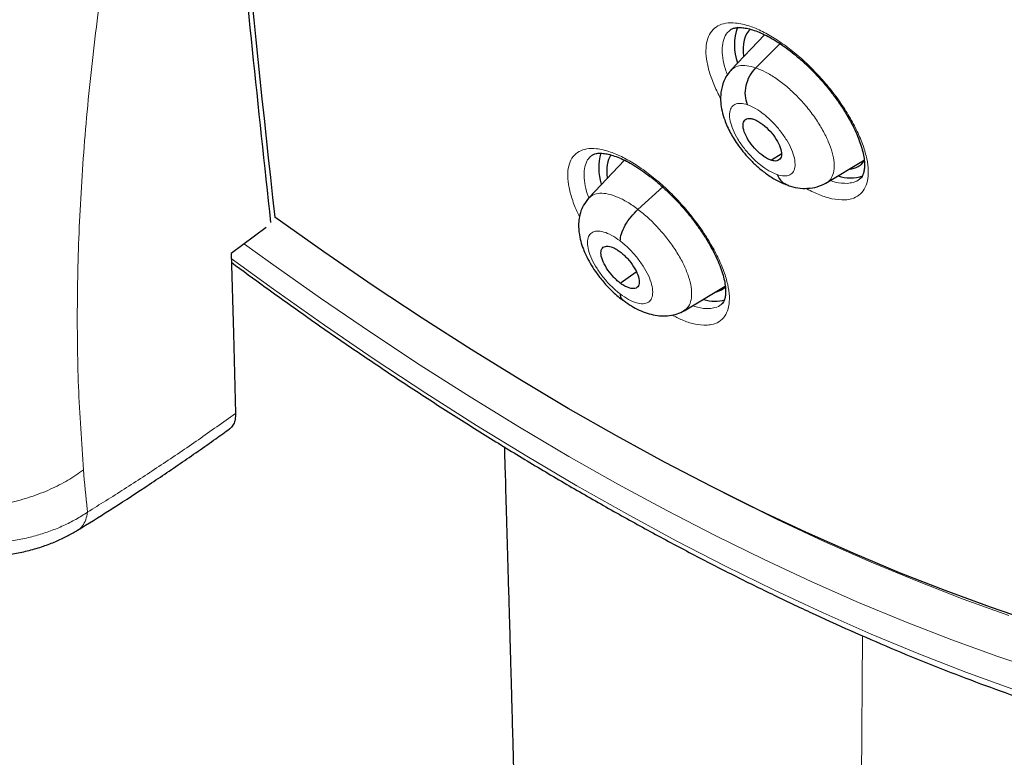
# Model space of a CAD drawing. Header units: millimetres. Extents: x 8 to 2385, y 12 to 2606.
# Tile 52 of 156: x 2186 to 2203, y 865 to 878. Entities that reach past the tile are written whole.
import ezdxf

# ---------------------------------------------------------------- set-up
doc = ezdxf.new("R2010")
doc.units = ezdxf.units.MM

msp = doc.modelspace()

# ---------------------------------------------------------------- linework, layer by layer
at = {"color": 7, "linetype": 'Continuous', "lineweight": 30}
for p, q in [((2198.722, 877.65), (2198.143, 877.038)), ((2198.572, 877.081), (2198.989, 877.496)), ((2198.842, 875.494), (2199.012, 875.601)), ((2196.311, 875.489), (2195.7, 874.842)), ((2199.781, 875.095), (2200.428, 875.483)), ((2196.544, 874.643), (2196.969, 875.028)), ((2190.14, 874.332), (2189.537, 873.882)), ((2196.236, 873.374), (2196.513, 873.568)), ((2197.337, 872.898), (2198.047, 873.322))]:
    msp.add_line(p, q, dxfattribs=at)
at = {"color": 252, "linetype": 'Continuous', "lineweight": 0}
msp.add_line((2200.412, 867.298), (2199.896, 790.988), dxfattribs=at)
at = {"color": 7, "linetype": 'Continuous', "lineweight": 30, "flags": 128}
for points in [[(2203.383, 867.53), (2202.613, 867.791), (2201.834, 868.076), (2201.047, 868.385), (2200.251, 868.719), (2199.449, 869.076), (2198.639, 869.458), (2197.823, 869.862), (2197.001, 870.29), (2196.174, 870.741), (2195.343, 871.215), (2194.507, 871.71), (2193.668, 872.228), (2192.826, 872.767), (2191.981, 873.327), (2191.135, 873.909), (2190.288, 874.51)], [(2189.537, 873.882), (2189.575, 872.502), (2189.612, 871.127)]]:
    msp.add_lwpolyline(points, dxfattribs=at)
at = {"color": 252, "linetype": 'Continuous', "lineweight": 0, "flags": 128}
for points in [[(2203.523, 866.681), (2202.741, 866.942), (2201.95, 867.228), (2201.15, 867.538), (2200.342, 867.874), (2199.527, 868.233), (2198.704, 868.617), (2197.875, 869.025), (2197.04, 869.457), (2196.199, 869.912), (2195.354, 870.389), (2194.504, 870.89), (2193.651, 871.413), (2192.795, 871.958), (2191.936, 872.525), (2191.075, 873.112), (2190.213, 873.721), (2189.764, 874.046)], [(2189.539, 873.797), (2190.267, 873.268), (2191.142, 872.649), (2192.017, 872.052), (2192.89, 871.476), (2193.76, 870.923), (2194.627, 870.391), (2195.49, 869.882), (2196.349, 869.397), (2197.204, 868.935), (2198.052, 868.496), (2198.895, 868.082), (2199.731, 867.691), (2200.56, 867.326), (2201.381, 866.985), (2202.193, 866.669), (2202.997, 866.379), (2203.791, 866.114), (2204.576, 865.875), (2205.349, 865.661), (2206.112, 865.474), (2206.863, 865.312), (2207.602, 865.177)], [(2195.628, 871.055), (2196.464, 870.582), (2197.294, 870.133), (2198.12, 869.706), (2198.939, 869.303), (2199.752, 868.924), (2200.558, 868.568), (2201.357, 868.237), (2202.147, 867.93), (2202.929, 867.647)]]:
    msp.add_lwpolyline(points, dxfattribs=at)
at = {"color": 7, "linetype": 'Continuous', "lineweight": 30}
for centre, radius, start, end in [((2523.194, 911.38), 334.942, 184.45107, 186.31984), ((2199.113, 877.47), 0.909, 159.9866, 199.5926), ((2196.798, 875.357), 0.931, 163.9059, 197.4994), ((2200.2, 875.805), 0.621, 250.2194, 290.143), ((2197.868, 873.712), 0.65, 252.8803, 285.5264)]:
    msp.add_arc(centre, radius, start, end, dxfattribs=at)
for centre, major_axis, ratio, start_param, end_param in [((2199.435, 876.584), (-0.938, 1.178), 0.455783, 0.029681, 0.636527), ((2197.092, 874.476), (-0.943, 1.187), 0.456545, 0.152107, 0.628055), ((2199.435, 876.584), (-0.938, 1.178), 0.455783, 2.856385, 3.300815), ((2197.092, 874.476), (-0.943, 1.187), 0.456545, 2.927037, 3.175415)]:
    msp.add_ellipse(centre, major_axis=major_axis, ratio=ratio, start_param=start_param, end_param=end_param, dxfattribs=at)
at = {"color": 252, "linetype": 'Continuous', "lineweight": 0}
for points, knots in [([(2190.419, 943.757), (2191.408, 943.163), (2193.386, 941.976), (2196.393, 939.869), (2199.399, 937.545), (2202.386, 934.997), (2205.329, 932.251), (2208.205, 929.328), (2210.991, 926.251), (2213.666, 923.044), (2216.209, 919.731), (2218.6, 916.34), (2220.82, 912.896), (2222.852, 909.426), (2224.68, 905.957), (2226.289, 902.518), (2227.667, 899.134), (2228.804, 895.832), (2229.69, 892.638), (2230.318, 889.577), (2230.684, 886.673), (2230.784, 883.949), (2230.618, 881.425), (2230.186, 879.123), (2229.495, 877.057), (2228.541, 875.256), (2227.446, 873.797), (2226.561, 873.078), (2226.169, 872.759)], [0, 0, 0, 0, 0.038768, 0.077537, 0.116305, 0.155073, 0.193842, 0.23261, 0.271379, 0.310147, 0.348915, 0.387684, 0.426452, 0.46522, 0.503989, 0.542757, 0.581526, 0.620294, 0.659062, 0.697831, 0.736599, 0.775367, 0.814136, 0.852904, 0.891672, 0.930441, 0.969209, 1, 1, 1, 1]), ([(2188.637, 884.98), (2188.481, 884.366), (2188.169, 883.142), (2187.786, 881.349), (2187.468, 879.595), (2187.218, 877.884), (2187.037, 876.226), (2186.924, 874.624), (2186.879, 873.081), (2186.894, 871.584), (2186.96, 870.63), (2186.993, 870.154)], [0, 0, 0, 0, 0.113048, 0.225789, 0.338103, 0.450164, 0.562138, 0.671984, 0.781569, 0.890936, 1, 1, 1, 1]), ([(2200.11, 874.805), (2200.149, 874.81), (2200.241, 874.821), (2200.356, 874.881), (2200.448, 874.984), (2200.502, 875.127), (2200.517, 875.303), (2200.491, 875.509), (2200.427, 875.737), (2200.325, 875.984), (2200.189, 876.239), (2200.022, 876.498), (2199.83, 876.752), (2199.616, 876.994), (2199.389, 877.217), (2199.153, 877.414), (2198.917, 877.581), (2198.686, 877.712), (2198.45, 877.812), (2198.235, 877.86), (2198.052, 877.856), (2197.912, 877.809), (2197.807, 877.72), (2197.738, 877.592), (2197.709, 877.427), (2197.718, 877.232), (2197.769, 877.011), (2197.851, 876.781), (2197.932, 876.622), (2197.97, 876.547)], [0, 0, 0, 0, 0.027509, 0.06467, 0.101832, 0.139031, 0.17623, 0.213478, 0.250726, 0.288013, 0.3253, 0.3626, 0.3999, 0.43718, 0.47446, 0.511697, 0.548933, 0.586122, 0.62331, 0.669576, 0.706759, 0.743943, 0.781125, 0.818307, 0.855521, 0.892735, 0.929997, 0.967259, 1, 1, 1, 1]), ([(2198.085, 876.961), (2198.073, 876.992), (2198.033, 877.096), (2198, 877.254), (2197.988, 877.428), (2198.015, 877.573), (2198.063, 877.675), (2198.115, 877.714), (2198.134, 877.728)], [0, 0, 0, 0, 0.0879074, 0.287305, 0.4864309, 0.6855554, 0.8844902, 1, 1, 1, 1]), ([(2198.147, 877.033), (2198.158, 877.046), (2198.192, 877.088), (2198.283, 877.118), (2198.413, 877.126), (2198.519, 877.096), (2198.572, 877.081)], [0, 0, 0, 0, 0.134197, 0.422748, 0.711175, 1, 1, 1, 1]), ([(2198.572, 877.081), (2198.628, 877.059), (2198.74, 877.015), (2198.923, 876.902), (2199.106, 876.761), (2199.286, 876.594), (2199.453, 876.408), (2199.604, 876.21), (2199.729, 876.007), (2199.827, 875.807), (2199.894, 875.618), (2199.927, 875.446), (2199.924, 875.299), (2199.882, 875.186), (2199.831, 875.119), (2199.787, 875.102), (2199.778, 875.099)], [0, 0, 0, 0, 0.075621, 0.151137, 0.226687, 0.30221, 0.377723, 0.453172, 0.528582, 0.60409, 0.679599, 0.755009, 0.830459, 0.905972, 0.981495, 1, 1, 1, 1]), ([(2198.939, 875.242), (2198.893, 875.261), (2198.802, 875.299), (2198.652, 875.403), (2198.506, 875.535), (2198.372, 875.689), (2198.259, 875.853), (2198.175, 876.016), (2198.126, 876.167), (2198.114, 876.296), (2198.142, 876.395), (2198.207, 876.455), (2198.303, 876.477), (2198.388, 876.455), (2198.43, 876.444)], [0, 0, 0, 0, 0.083335, 0.166671, 0.250005, 0.333339, 0.41667, 0.500002, 0.583331, 0.666664, 0.749998, 0.833331, 0.916665, 1, 1, 1, 1]), ([(2198.43, 876.444), (2198.476, 876.425), (2198.567, 876.387), (2198.717, 876.282), (2198.863, 876.15), (2198.997, 875.997), (2199.11, 875.833), (2199.194, 875.67), (2199.244, 875.519), (2199.255, 875.389), (2199.227, 875.291), (2199.162, 875.23), (2199.066, 875.209), (2198.981, 875.231), (2198.939, 875.242)], [0, 0, 0, 0, 0.083336, 0.16667, 0.250005, 0.333339, 0.416673, 0.500003, 0.583336, 0.666668, 0.750003, 0.833337, 0.916667, 1, 1, 1, 1]), ([(2197.733, 872.648), (2197.771, 872.652), (2197.861, 872.663), (2197.972, 872.721), (2198.061, 872.823), (2198.112, 872.964), (2198.124, 873.139), (2198.095, 873.344), (2198.029, 873.572), (2197.924, 873.817), (2197.786, 874.072), (2197.618, 874.33), (2197.424, 874.584), (2197.21, 874.825), (2196.983, 875.048), (2196.748, 875.245), (2196.513, 875.413), (2196.284, 875.544), (2196.051, 875.644), (2195.839, 875.694), (2195.659, 875.691), (2195.523, 875.645), (2195.421, 875.557), (2195.355, 875.431), (2195.329, 875.268), (2195.341, 875.074), (2195.396, 874.854), (2195.462, 874.665), (2195.522, 874.549), (2195.538, 874.517)], [0, 0, 0, 0, 0.027642, 0.065516, 0.10339, 0.141324, 0.179259, 0.217257, 0.255256, 0.293292, 0.331329, 0.369361, 0.407393, 0.445381, 0.483369, 0.521291, 0.559213, 0.597078, 0.634943, 0.681982, 0.719893, 0.757803, 0.795711, 0.83362, 0.871575, 0.909531, 0.947545, 0.985559, 1, 1, 1, 1]), ([(2195.699, 874.841), (2195.691, 874.861), (2195.655, 874.951), (2195.624, 875.097), (2195.609, 875.27), (2195.633, 875.413), (2195.679, 875.515), (2195.73, 875.553), (2195.748, 875.567)], [0, 0, 0, 0, 0.055824, 0.261576, 0.467003, 0.672428, 0.877573, 1, 1, 1, 1]), ([(2200.147, 875.091), (2200.082, 875.091), (2199.993, 875.091), (2199.884, 875.129), (2199.854, 875.139)], [0, 0, 0, 0, 0.724275, 1, 1, 1, 1]), ([(2200.365, 875.169), (2200.364, 875.167), (2200.336, 875.134), (2200.262, 875.106), (2200.181, 875.095), (2200.147, 875.091)], [0, 0, 0, 0, 0.0319, 0.588215, 1, 1, 1, 1]), ([(2195.702, 874.839), (2195.724, 874.86), (2195.773, 874.904), (2195.885, 874.927), (2196.026, 874.914), (2196.187, 874.861), (2196.362, 874.774), (2196.483, 874.686), (2196.544, 874.643)], [0, 0, 0, 0, 0.143102, 0.314409, 0.485739, 0.657131, 0.828449, 1, 1, 1, 1]), ([(2199.439, 875.007), (2199.443, 875.004), (2199.525, 874.953), (2199.676, 874.889), (2199.904, 874.811), (2200.036, 874.807), (2200.11, 874.805)], [0, 0, 0, 0, 0.015733, 0.317803, 0.619872, 1, 1, 1, 1]), ([(2196.544, 874.643), (2196.605, 874.594), (2196.726, 874.497), (2196.901, 874.318), (2197.062, 874.126), (2197.204, 873.924), (2197.32, 873.722), (2197.406, 873.525), (2197.457, 873.344), (2197.474, 873.183), (2197.456, 873.049), (2197.411, 872.95), (2197.357, 872.916), (2197.334, 872.901)], [0, 0, 0, 0, 0.093002, 0.185875, 0.278789, 0.371671, 0.46454, 0.557332, 0.650077, 0.742943, 0.835806, 0.928547, 1, 1, 1, 1]), ([(2196.236, 873.187), (2196.187, 873.227), (2196.089, 873.308), (2195.952, 873.46), (2195.834, 873.622), (2195.744, 873.787), (2195.687, 873.941), (2195.668, 874.075), (2195.687, 874.18), (2195.744, 874.248), (2195.834, 874.275), (2195.952, 874.259), (2196.089, 874.202), (2196.187, 874.134), (2196.236, 874.1)], [0, 0, 0, 0, 0.083333, 0.166663, 0.249998, 0.333335, 0.416664, 0.499998, 0.58333, 0.666661, 0.749996, 0.83333, 0.916664, 1, 1, 1, 1]), ([(2196.236, 874.1), (2196.285, 874.059), (2196.383, 873.979), (2196.52, 873.826), (2196.638, 873.664), (2196.728, 873.5), (2196.785, 873.345), (2196.804, 873.211), (2196.785, 873.106), (2196.728, 873.038), (2196.638, 873.011), (2196.52, 873.027), (2196.383, 873.084), (2196.285, 873.152), (2196.236, 873.187)], [0, 0, 0, 0, 0.083335, 0.166669, 0.250003, 0.333337, 0.416668, 0.499999, 0.583332, 0.66666, 0.749995, 0.83333, 0.916665, 1, 1, 1, 1]), ([(2197.981, 873.008), (2197.98, 873.007), (2197.953, 872.975), (2197.883, 872.949), (2197.804, 872.939), (2197.771, 872.934)], [0, 0, 0, 0, 0.023658, 0.588085, 1, 1, 1, 1]), ([(2197.771, 872.934), (2197.707, 872.935), (2197.619, 872.936), (2197.511, 872.974), (2197.482, 872.984)], [0, 0, 0, 0, 0.727681, 1, 1, 1, 1]), ([(2197.127, 872.823), (2197.186, 872.793), (2197.319, 872.725), (2197.53, 872.657), (2197.66, 872.651), (2197.733, 872.648)], [0, 0, 0, 0, 0.25946, 0.585871, 1, 1, 1, 1]), ([(2187.063, 869.428), (2187.274, 869.559), (2187.696, 869.822), (2188.333, 870.239), (2188.972, 870.672), (2189.399, 870.975), (2189.612, 871.127)], [0, 0, 0, 0, 0.249503, 0.499204, 0.749502, 1, 1, 1, 1]), ([(2186.993, 870.154), (2186.906, 870.093), (2186.728, 869.97), (2186.422, 869.815), (2186.083, 869.684), (2185.716, 869.585), (2185.328, 869.522), (2184.93, 869.498), (2184.532, 869.515), (2184.144, 869.572), (2183.776, 869.666), (2183.438, 869.791), (2183.131, 869.942), (2182.953, 870.062), (2182.866, 870.12)], [0, 0, 0, 0, 0.077108, 0.157408, 0.240457, 0.325694, 0.412456, 0.5, 0.587545, 0.674306, 0.759544, 0.842593, 0.922892, 1, 1, 1, 1]), ([(2186.993, 870.154), (2187.013, 869.926), (2187.035, 869.683), (2187.061, 869.443), (2187.063, 869.428)], [0, 0, 0, 0, 0.937379, 1, 1, 1, 1]), ([(2182.847, 869.644), (2182.847, 869.644), (2182.903, 869.6), (2183.02, 869.515), (2183.28, 869.353), (2183.572, 869.209), (2183.89, 869.091), (2184.138, 869.018), (2184.393, 868.96), (2184.652, 868.918), (2184.916, 868.893), (2185.18, 868.885), (2185.44, 868.895), (2185.696, 868.922), (2185.95, 868.966), (2186.195, 869.026), (2186.43, 869.103), (2186.652, 869.194), (2186.865, 869.302), (2186.998, 869.384), (2187.063, 869.428), (2187.063, 869.428)], [0, 0, 0, 0, 0.000013, 0.050117, 0.100531, 0.210168, 0.265855, 0.322387, 0.377777, 0.433575, 0.490652, 0.548169, 0.603686, 0.659603, 0.716781, 0.774393, 0.829769, 0.885538, 0.942548, 0.999987, 1, 1, 1, 1]), ([(2186.885, 869.114), (2186.888, 869.115), (2186.925, 869.13), (2186.977, 869.19), (2187.038, 869.291), (2187.054, 869.382), (2187.063, 869.428)], [0, 0, 0, 0, 0.029282, 0.352855, 0.676427, 1, 1, 1, 1])]:
    msp.add_open_spline(points, degree=3, knots=knots, dxfattribs=at)
at = {"color": 7, "linetype": 'Continuous', "lineweight": 30}
for points, knots in [([(2226.169, 872.714), (2226.245, 872.774), (2226.396, 872.892), (2226.599, 873.059), (2226.779, 873.213), (2226.936, 873.352), (2227.082, 873.486), (2227.215, 873.611), (2227.341, 873.734), (2227.463, 873.856), (2227.592, 873.989), (2227.724, 874.13), (2227.852, 874.271), (2227.967, 874.402), (2228.07, 874.522), (2228.186, 874.662), (2228.317, 874.825), (2228.464, 875.016), (2228.607, 875.211), (2228.749, 875.411), (2228.888, 875.617), (2229.024, 875.827), (2229.155, 876.041), (2229.284, 876.26), (2229.416, 876.494), (2229.555, 876.755), (2229.703, 877.051), (2229.862, 877.39), (2230.019, 877.753), (2230.167, 878.122), (2230.296, 878.472), (2230.397, 878.768), (2230.474, 879.01), (2230.531, 879.196), (2230.578, 879.359), (2230.622, 879.516), (2230.674, 879.704), (2230.736, 879.948), (2230.81, 880.257), (2230.898, 880.664), (2230.993, 881.16), (2231.084, 881.734), (2231.16, 882.326), (2231.214, 882.866), (2231.251, 883.348), (2231.275, 883.768), (2231.291, 884.181), (2231.301, 884.567), (2231.304, 884.906), (2231.303, 885.176), (2231.301, 885.383), (2231.298, 885.535), (2231.295, 885.674), (2231.291, 885.82), (2231.285, 885.993), (2231.276, 886.227), (2231.261, 886.532), (2231.238, 886.913), (2231.208, 887.329), (2231.164, 887.832), (2231.105, 888.396), (2231.032, 888.993), (2230.957, 889.538), (2230.882, 890.032), (2230.804, 890.502), (2230.709, 891.037), (2230.588, 891.671), (2230.428, 892.431), (2230.239, 893.259), (2230.015, 894.156), (2229.764, 895.086), (2229.485, 896.044), (2229.18, 897.025), (2228.834, 898.066), (2228.474, 899.081), (2228.112, 900.051), (2227.762, 900.946), (2227.406, 901.82), (2227, 902.779), (2226.544, 903.812), (2226.038, 904.908), (2225.542, 905.941), (2225.06, 906.909), (2224.609, 907.787), (2224.191, 908.579), (2223.807, 909.288), (2223.446, 909.943), (2223.093, 910.569), (2222.731, 911.199), (2222.342, 911.865), (2221.904, 912.598), (2221.414, 913.402), (2220.866, 914.278), (2220.274, 915.203), (2219.635, 916.176), (2218.969, 917.163), (2218.28, 918.159), (2217.568, 919.16), (2216.819, 920.186), (2216.044, 921.221), (2215.252, 922.249), (2214.449, 923.266), (2213.533, 924.396), (2212.5, 925.632), (2211.344, 926.967), (2210.172, 928.274), (2209.004, 929.531), (2207.844, 930.737), (2206.692, 931.894), (2205.742, 932.817), (2205.014, 933.506), (2204.527, 933.96), (2204.086, 934.366), (2203.69, 934.725), (2203.341, 935.038), (2203.039, 935.306), (2202.784, 935.531), (2202.577, 935.712), (2202.417, 935.852), (2202.309, 935.945), (2202.225, 936.017), (2202.134, 936.096), (2201.998, 936.213), (2201.817, 936.368), (2201.6, 936.552), (2201.359, 936.755), (2201.017, 937.042), (2200.562, 937.417), (2199.981, 937.889), (2199.346, 938.394), (2198.673, 938.919), (2197.989, 939.438), (2197.29, 939.959), (2196.592, 940.465), (2195.901, 940.953), (2195.258, 941.397), (2194.661, 941.799), (2194.102, 942.167), (2193.567, 942.511), (2193.046, 942.84), (2192.57, 943.133), (2192.136, 943.395), (2191.747, 943.626), (2191.49, 943.775), (2191.364, 943.848)], [0, 0, 0, 0, 0.004217, 0.008284, 0.012222, 0.015958, 0.01932, 0.022303, 0.025139, 0.027883, 0.031143, 0.034732, 0.038073, 0.041127, 0.043894, 0.046373, 0.050715, 0.054906, 0.059201, 0.0636, 0.068057, 0.072537, 0.07702, 0.081477, 0.086091, 0.091338, 0.09724, 0.103711, 0.111091, 0.117983, 0.124387, 0.130251, 0.133986, 0.137258, 0.140065, 0.142547, 0.145406, 0.149865, 0.155135, 0.161218, 0.17036, 0.179656, 0.189007, 0.198414, 0.204715, 0.211041, 0.217366, 0.223116, 0.228044, 0.232152, 0.234803, 0.236946, 0.238693, 0.240738, 0.243203, 0.246088, 0.250688, 0.256067, 0.262071, 0.267955, 0.27676, 0.285026, 0.291949, 0.298442, 0.304505, 0.31033, 0.319235, 0.32889, 0.339294, 0.350445, 0.362341, 0.373565, 0.385378, 0.397777, 0.410764, 0.421374, 0.431885, 0.442021, 0.451783, 0.465081, 0.47762, 0.4894, 0.500423, 0.51069, 0.519368, 0.527422, 0.534852, 0.541716, 0.548808, 0.556382, 0.564437, 0.573854, 0.583853, 0.594433, 0.605593, 0.617333, 0.628507, 0.64016, 0.652283, 0.664542, 0.676776, 0.688985, 0.701169, 0.717883, 0.734551, 0.751176, 0.767759, 0.783481, 0.799167, 0.814819, 0.821947, 0.828453, 0.834332, 0.839584, 0.844209, 0.848206, 0.851574, 0.854314, 0.856426, 0.857908, 0.858562, 0.859727, 0.86151, 0.863912, 0.866858, 0.870031, 0.873396, 0.88028, 0.88785, 0.896108, 0.905054, 0.914095, 0.922694, 0.932262, 0.941216, 0.949553, 0.957275, 0.964407, 0.97131, 0.978091, 0.98475, 0.989898, 0.995058, 1, 1, 1, 1]), ([(2183.1, 936.473), (2183.223, 936.402), (2183.581, 936.194), (2184.175, 935.839), (2184.883, 935.402), (2185.593, 934.949), (2186.305, 934.482), (2187.019, 933.999), (2187.734, 933.501), (2188.45, 932.99), (2189.166, 932.463), (2189.883, 931.923), (2190.6, 931.369), (2191.316, 930.802), (2192.031, 930.222), (2192.745, 929.628), (2193.458, 929.022), (2194.168, 928.404), (2194.877, 927.773), (2195.583, 927.131), (2196.285, 926.478), (2196.985, 925.813), (2197.68, 925.138), (2198.372, 924.452), (2199.06, 923.756), (2199.742, 923.05), (2200.42, 922.335), (2201.093, 921.611), (2201.759, 920.878), (2202.42, 920.136), (2203.075, 919.387), (2203.722, 918.63), (2204.363, 917.866), (2204.997, 917.095), (2205.623, 916.317), (2206.241, 915.533), (2206.851, 914.744), (2207.452, 913.949), (2208.045, 913.149), (2208.628, 912.345), (2209.202, 911.536), (2209.767, 910.724), (2210.322, 909.908), (2210.866, 909.089), (2211.4, 908.267), (2211.923, 907.444), (2212.436, 906.618), (2212.937, 905.792), (2213.426, 904.964), (2213.904, 904.135), (2214.37, 903.307), (2214.824, 902.478), (2215.266, 901.651), (2215.695, 900.824), (2216.111, 899.999), (2216.514, 899.176), (2216.904, 898.355), (2217.281, 897.536), (2217.644, 896.721), (2217.993, 895.909), (2218.329, 895.102), (2218.65, 894.298), (2218.957, 893.499), (2219.25, 892.705), (2219.529, 891.917), (2219.793, 891.135), (2220.042, 890.358), (2220.276, 889.589), (2220.495, 888.827), (2220.699, 888.071), (2220.889, 887.324), (2221.063, 886.585), (2221.221, 885.855), (2221.365, 885.133), (2221.493, 884.421), (2221.605, 883.718), (2221.702, 883.025), (2221.784, 882.342), (2221.85, 881.67), (2221.9, 881.009), (2221.935, 880.36), (2221.955, 879.722), (2221.958, 879.096), (2221.947, 878.482), (2221.92, 877.88), (2221.878, 877.291), (2221.82, 876.716), (2221.747, 876.153), (2221.658, 875.605), (2221.555, 875.069), (2221.436, 874.548), (2221.303, 874.041), (2221.154, 873.549), (2220.99, 873.071), (2220.812, 872.607), (2220.618, 872.159), (2220.41, 871.726), (2220.187, 871.308), (2219.95, 870.905), (2219.698, 870.518), (2219.431, 870.147), (2219.149, 869.791), (2218.854, 869.452), (2218.543, 869.13), (2218.32, 868.913), (2218.197, 868.809), (2218.187, 868.8)], [0, 0, 0, 0, 0.005121, 0.0148455, 0.0245712, 0.0342984, 0.0440269, 0.0537567, 0.0634877, 0.07322, 0.0829533, 0.0926878, 0.1024234, 0.1121599, 0.1218973, 0.1316357, 0.1413749, 0.1511148, 0.1608555, 0.1705969, 0.1803389, 0.1900815, 0.1998246, 0.2095683, 0.2193123, 0.2290569, 0.2388017, 0.248547, 0.2582925, 0.2680382, 0.2777842, 0.2875303, 0.2972765, 0.3070229, 0.3167693, 0.3265157, 0.3362621, 0.3460084, 0.3557546, 0.3655006, 0.3752465, 0.3849921, 0.3947374, 0.4044825, 0.4142272, 0.4239714, 0.4337153, 0.4434587, 0.4532015, 0.4629438, 0.4726855, 0.4824265, 0.4921668, 0.5019063, 0.511645, 0.5213829, 0.5311198, 0.5408558, 0.5505908, 0.5603247, 0.5700574, 0.579789, 0.5895194, 0.5992484, 0.6089761, 0.6187024, 0.6284273, 0.6381507, 0.6478725, 0.6575928, 0.6673115, 0.6770286, 0.6867441, 0.696458, 0.7061704, 0.7158812, 0.7255907, 0.7352988, 0.7450058, 0.7547118, 0.764417, 0.7741219, 0.7838267, 0.7935318, 0.8032377, 0.812945, 0.8226544, 0.8323667, 0.842083, 0.8518043, 0.8615319, 0.8712671, 0.8810113, 0.8907661, 0.9005331, 0.910314, 0.9201102, 0.9299231, 0.939754, 0.9496034, 0.9594718, 0.9693586, 0.9792629, 0.9891827, 0.9991155, 1, 1, 1, 1]), ([(2182.866, 870.121), (2182.895, 870.573), (2182.955, 871.478), (2183.113, 872.888), (2183.322, 874.336), (2183.586, 875.822), (2183.903, 877.343), (2184.267, 878.866), (2184.672, 880.389), (2185.115, 881.908), (2185.605, 883.454), (2186.138, 885.021), (2186.53, 886.083), (2186.726, 886.614)], [0, 0, 0, 0, 0.093412, 0.186868, 0.280295, 0.373737, 0.467128, 0.560377, 0.64822, 0.736091, 0.824087, 0.912127, 1, 1, 1, 1]), ([(2189.187, 885.326), (2189.253, 884.505), (2189.384, 882.862), (2189.621, 880.218), (2189.893, 877.399), (2190.108, 875.409), (2190.216, 874.419)], [0, 0, 0, 0, 0.223343, 0.446693, 0.724658, 1, 1, 1, 1]), ([(2198.13, 877.732), (2198.141, 877.74), (2198.163, 877.755), (2198.217, 877.771), (2198.284, 877.777), (2198.368, 877.771), (2198.463, 877.752), (2198.573, 877.718), (2198.692, 877.668), (2198.821, 877.602), (2198.955, 877.522), (2199.094, 877.426), (2199.235, 877.318), (2199.376, 877.197), (2199.515, 877.065), (2199.65, 876.925), (2199.779, 876.778), (2199.901, 876.626), (2200.013, 876.471), (2200.115, 876.315), (2200.204, 876.16), (2200.28, 876.01), (2200.343, 875.865), (2200.391, 875.729), (2200.424, 875.603), (2200.442, 875.491), (2200.447, 875.394), (2200.441, 875.314), (2200.425, 875.25), (2200.402, 875.206), (2200.385, 875.181), (2200.369, 875.171), (2200.365, 875.169)], [0, 0, 0, 0, 0.03728, 0.070853, 0.106762, 0.137495, 0.170326, 0.203174, 0.236463, 0.269889, 0.303977, 0.338226, 0.372501, 0.407277, 0.441973, 0.476691, 0.511752, 0.54652, 0.581304, 0.616332, 0.650864, 0.685331, 0.719965, 0.753842, 0.787476, 0.821236, 0.85405, 0.886462, 0.919929, 0.953803, 0.98944, 1, 1, 1, 1]), ([(2198.43, 876.444), (2198.414, 876.495), (2198.384, 876.596), (2198.4, 876.776), (2198.462, 876.949), (2198.536, 877.037), (2198.572, 877.081)], [0, 0, 0, 0, 0.25173, 0.500924, 0.749284, 1, 1, 1, 1]), ([(2198.146, 877.039), (2198.121, 877.009), (2198.072, 876.951), (2198.007, 876.824), (2197.966, 876.668), (2197.964, 876.491), (2197.989, 876.334), (2198.03, 876.195), (2198.082, 876.068), (2198.136, 875.959), (2198.201, 875.847), (2198.279, 875.731), (2198.377, 875.607), (2198.493, 875.479), (2198.628, 875.352), (2198.782, 875.232), (2198.955, 875.123), (2199.073, 875.078), (2199.134, 875.054)], [0, 0, 0, 0, 0.0501893, 0.0971895, 0.1814881, 0.2536779, 0.3147541, 0.3789692, 0.4260676, 0.4765149, 0.521819, 0.5736576, 0.6319131, 0.6947322, 0.7622495, 0.8351786, 0.9141582, 1, 1, 1, 1]), ([(2198.834, 875.489), (2198.814, 875.497), (2198.775, 875.513), (2198.688, 875.567), (2198.579, 875.661), (2198.462, 875.8), (2198.381, 875.946), (2198.345, 876.076), (2198.363, 876.17), (2198.417, 876.208), (2198.478, 876.212), (2198.516, 876.202), (2198.534, 876.197)], [0, 0, 0, 0, 0.0628349, 0.125528, 0.250809, 0.3755169, 0.4999997, 0.6244835, 0.7491919, 0.8744721, 0.9371649, 1, 1, 1, 1]), ([(2198.534, 876.197), (2198.554, 876.189), (2198.594, 876.173), (2198.681, 876.118), (2198.79, 876.025), (2198.907, 875.886), (2198.988, 875.74), (2199.024, 875.609), (2199.006, 875.516), (2198.952, 875.478), (2198.891, 875.473), (2198.853, 875.484), (2198.834, 875.489)], [0, 0, 0, 0, 0.062835, 0.125528, 0.250808, 0.375516, 0.499999, 0.624482, 0.749191, 0.874472, 0.937165, 1, 1, 1, 1]), ([(2195.745, 875.571), (2195.754, 875.578), (2195.773, 875.591), (2195.82, 875.605), (2195.883, 875.612), (2195.963, 875.607), (2196.059, 875.588), (2196.166, 875.554), (2196.283, 875.505), (2196.41, 875.44), (2196.543, 875.36), (2196.681, 875.265), (2196.821, 875.157), (2196.962, 875.037), (2197.101, 874.906), (2197.236, 874.767), (2197.366, 874.62), (2197.489, 874.468), (2197.602, 874.313), (2197.706, 874.158), (2197.797, 874.003), (2197.876, 873.853), (2197.941, 873.708), (2197.991, 873.571), (2198.027, 873.445), (2198.048, 873.332), (2198.056, 873.235), (2198.051, 873.154), (2198.037, 873.091), (2198.017, 873.046), (2198, 873.022), (2197.985, 873.012), (2197.98, 873.009)], [0, 0, 0, 0, 0.035171, 0.068591, 0.10076, 0.134783, 0.167561, 0.200232, 0.233463, 0.266741, 0.300747, 0.334991, 0.369161, 0.403885, 0.438552, 0.473228, 0.508254, 0.543018, 0.577775, 0.612787, 0.647346, 0.681809, 0.716459, 0.750394, 0.784038, 0.817807, 0.850643, 0.882981, 0.916232, 0.949768, 0.984694, 1, 1, 1, 1]), ([(2198.939, 875.242), (2198.964, 875.197), (2199.011, 875.111), (2199.09, 875.076), (2199.128, 875.058)], [0, 0, 0, 0, 0.519014, 1, 1, 1, 1]), ([(2199.127, 875.056), (2199.183, 875.04), (2199.297, 875.006), (2199.469, 875), (2199.635, 875.025), (2199.731, 875.072), (2199.78, 875.095)], [0, 0, 0, 0, 0.240607, 0.488496, 0.742358, 1, 1, 1, 1]), ([(2195.699, 874.842), (2195.666, 874.8), (2195.602, 874.722), (2195.549, 874.588), (2195.524, 874.462), (2195.518, 874.321), (2195.536, 874.18), (2195.57, 874.049), (2195.607, 873.947), (2195.65, 873.844), (2195.717, 873.715), (2195.813, 873.566), (2195.934, 873.406), (2196.092, 873.232), (2196.212, 873.134), (2196.276, 873.081)], [0, 0, 0, 0, 0.082879, 0.157013, 0.222504, 0.279698, 0.372165, 0.442207, 0.479249, 0.533017, 0.611983, 0.687727, 0.777642, 0.881641, 1, 1, 1, 1]), ([(2196.236, 874.1), (2196.241, 874.139), (2196.25, 874.218), (2196.319, 874.368), (2196.42, 874.519), (2196.503, 874.601), (2196.544, 874.643)], [0, 0, 0, 0, 0.251436, 0.500808, 0.749386, 1, 1, 1, 1]), ([(2196.236, 873.374), (2196.214, 873.392), (2196.171, 873.427), (2196.088, 873.512), (2195.998, 873.631), (2195.923, 873.776), (2195.898, 873.9), (2195.923, 873.986), (2195.998, 874.018), (2196.089, 873.998), (2196.171, 873.958), (2196.214, 873.927), (2196.236, 873.912)], [0, 0, 0, 0, 0.062836, 0.125531, 0.250813, 0.375524, 0.500012, 0.624489, 0.749191, 0.874473, 0.937166, 1, 1, 1, 1]), ([(2196.236, 873.912), (2196.258, 873.894), (2196.301, 873.86), (2196.383, 873.774), (2196.474, 873.655), (2196.549, 873.51), (2196.574, 873.386), (2196.549, 873.3), (2196.474, 873.269), (2196.383, 873.288), (2196.301, 873.328), (2196.257, 873.359), (2196.236, 873.374)], [0, 0, 0, 0, 0.062836, 0.12553, 0.250811, 0.375523, 0.500011, 0.624488, 0.74919, 0.874472, 0.937166, 1, 1, 1, 1]), ([(2189.541, 873.731), (2189.735, 873.588), (2190.173, 873.266), (2190.855, 872.78), (2191.587, 872.272), (2192.318, 871.779), (2193.048, 871.3), (2193.776, 870.837), (2194.502, 870.389), (2195.226, 869.957), (2195.948, 869.541), (2196.667, 869.14), (2197.382, 868.756), (2198.094, 868.388), (2198.803, 868.037), (2199.507, 867.702), (2200.206, 867.384), (2200.901, 867.084), (2201.591, 866.8), (2202.275, 866.534), (2202.953, 866.286), (2203.626, 866.055), (2204.292, 865.842), (2204.952, 865.646), (2205.604, 865.469), (2206.25, 865.31), (2206.887, 865.169), (2207.517, 865.047), (2208.139, 864.942), (2208.752, 864.857), (2209.356, 864.789), (2209.952, 864.741), (2210.538, 864.711), (2211.114, 864.699), (2211.68, 864.707), (2212.236, 864.733), (2212.781, 864.777), (2213.315, 864.841), (2213.838, 864.922), (2214.349, 865.023), (2214.849, 865.142), (2215.336, 865.279), (2215.811, 865.434), (2216.274, 865.608), (2216.724, 865.799), (2217.16, 866.009), (2217.584, 866.236), (2217.988, 866.475), (2218.243, 866.648), (2218.368, 866.732)], [0, 0, 0, 0, 0.017009, 0.038442, 0.059878, 0.081317, 0.102758, 0.124202, 0.145649, 0.167098, 0.188551, 0.210007, 0.231466, 0.252929, 0.274395, 0.295864, 0.317336, 0.338812, 0.360291, 0.381773, 0.403257, 0.424745, 0.446234, 0.467725, 0.489218, 0.510711, 0.532203, 0.553693, 0.57518, 0.596662, 0.618138, 0.639605, 0.661062, 0.682506, 0.703934, 0.725344, 0.746733, 0.768098, 0.789436, 0.810745, 0.832022, 0.853267, 0.874477, 0.895654, 0.916797, 0.937909, 0.958991, 0.980049, 1, 1, 1, 1]), ([(2196.236, 873.187), (2196.239, 873.152), (2196.243, 873.106), (2196.274, 873.092), (2196.282, 873.089)], [0, 0, 0, 0, 0.7502785, 1, 1, 1, 1]), ([(2196.274, 873.087), (2196.358, 873.028), (2196.528, 872.91), (2196.762, 872.831), (2196.948, 872.805), (2197.087, 872.81), (2197.22, 872.837), (2197.3, 872.878), (2197.339, 872.899)], [0, 0, 0, 0, 0.242808, 0.491987, 0.61891, 0.746365, 0.873602, 1, 1, 1, 1]), ([(2189.612, 871.127), (2189.611, 871.092), (2189.609, 871.022), (2189.58, 870.94), (2189.546, 870.886), (2189.516, 870.869), (2189.508, 870.864)], [0, 0, 0, 0, 0.29901, 0.598018, 0.897037, 1, 1, 1, 1]), ([(2186.891, 869.117), (2187.073, 869.229), (2187.459, 869.468), (2188.05, 869.852), (2188.661, 870.264), (2189.148, 870.601), (2189.431, 870.806), (2189.509, 870.863)], [0, 0, 0, 0, 0.20964, 0.44317, 0.67664, 0.910054, 1, 1, 1, 1]), ([(2194.242, 870.552), (2194.247, 870.388), (2194.259, 869.977), (2194.276, 869.394), (2194.293, 868.792), (2194.309, 868.244), (2194.322, 867.787), (2194.332, 867.445), (2194.338, 867.242), (2194.342, 867.083), (2194.345, 866.964), (2194.349, 866.836), (2194.354, 866.662), (2194.361, 866.41), (2194.37, 866.093), (2194.38, 865.713), (2194.392, 865.282), (2194.405, 864.809), (2194.419, 864.302), (2194.431, 863.859), (2194.441, 863.487), (2194.448, 863.195), (2194.456, 862.905), (2194.463, 862.638), (2194.469, 862.415), (2194.473, 862.244), (2194.477, 862.095), (2194.481, 861.937), (2194.487, 861.741), (2194.493, 861.507), (2194.5, 861.237), (2194.509, 860.861), (2194.521, 860.402), (2194.534, 859.879), (2194.547, 859.384), (2194.558, 858.927), (2194.568, 858.519), (2194.576, 858.2), (2194.582, 857.958), (2194.587, 857.757), (2194.592, 857.535), (2194.599, 857.274), (2194.606, 856.985), (2194.613, 856.679), (2194.622, 856.304), (2194.632, 855.862), (2194.644, 855.354), (2194.656, 854.848), (2194.668, 854.35), (2194.677, 853.929), (2194.685, 853.6), (2194.69, 853.369), (2194.695, 853.159), (2194.699, 852.949), (2194.704, 852.719), (2194.711, 852.414), (2194.72, 852.022), (2194.731, 851.528), (2194.743, 850.967), (2194.753, 850.47), (2194.762, 850.063), (2194.768, 849.783), (2194.773, 849.534), (2194.777, 849.323), (2194.781, 849.151), (2194.784, 849.006), (2194.787, 848.843), (2194.792, 848.627), (2194.797, 848.344), (2194.804, 848.029), (2194.811, 847.651), (2194.82, 847.231), (2194.829, 846.749), (2194.838, 846.28), (2194.847, 845.837), (2194.853, 845.505), (2194.858, 845.246), (2194.863, 845.019), (2194.868, 844.749), (2194.873, 844.457), (2194.879, 844.166), (2194.884, 843.886), (2194.89, 843.548), (2194.897, 843.16), (2194.905, 842.732), (2194.911, 842.364), (2194.917, 842.056), (2194.921, 841.807), (2194.925, 841.59), (2194.928, 841.407), (2194.931, 841.25), (2194.933, 841.112), (2194.935, 840.966), (2194.938, 840.79), (2194.942, 840.573), (2194.946, 840.332), (2194.95, 840.086), (2194.954, 839.85), (2194.958, 839.624), (2194.963, 839.302), (2194.97, 838.904), (2194.977, 838.449), (2194.983, 838.084), (2194.988, 837.786), (2194.992, 837.512), (2194.997, 837.176), (2195.003, 836.769), (2195.01, 836.308), (2195.018, 835.831), (2195.025, 835.353), (2195.031, 834.884), (2195.038, 834.415), (2195.045, 833.957), (2195.051, 833.517), (2195.057, 833.108), (2195.061, 832.755), (2195.066, 832.438), (2195.07, 832.152), (2195.074, 831.841), (2195.078, 831.543), (2195.081, 831.26), (2195.085, 831.001), (2195.088, 830.724), (2195.092, 830.436), (2195.096, 830.164), (2195.098, 829.935), (2195.101, 829.77), (2195.102, 829.652), (2195.103, 829.553), (2195.105, 829.402), (2195.108, 829.172), (2195.112, 828.86), (2195.116, 828.501), (2195.121, 828.107), (2195.126, 827.681), (2195.131, 827.232), (2195.136, 826.834), (2195.14, 826.493), (2195.143, 826.213), (2195.146, 825.928), (2195.149, 825.654), (2195.152, 825.413), (2195.154, 825.223), (2195.156, 825.046), (2195.158, 824.84), (2195.161, 824.562), (2195.165, 824.217), (2195.169, 823.828), (2195.173, 823.426), (2195.177, 823.015), (2195.181, 822.601), (2195.185, 822.188), (2195.189, 821.803), (2195.192, 821.476), (2195.195, 821.21), (2195.197, 821.003), (2195.198, 820.823), (2195.2, 820.643), (2195.202, 820.439), (2195.204, 820.193), (2195.207, 819.905), (2195.21, 819.585), (2195.213, 819.196), (2195.217, 818.755), (2195.221, 818.27), (2195.226, 817.791), (2195.229, 817.325), (2195.233, 816.888), (2195.236, 816.491), (2195.239, 816.141), (2195.242, 815.812), (2195.244, 815.485), (2195.247, 815.133), (2195.25, 814.748), (2195.253, 814.318), (2195.257, 813.842), (2195.26, 813.338), (2195.264, 812.826), (2195.268, 812.324), (2195.271, 811.836), (2195.274, 811.365), (2195.277, 810.926), (2195.279, 810.556), (2195.281, 810.259), (2195.283, 810.017), (2195.284, 809.778), (2195.286, 809.521), (2195.288, 809.237), (2195.29, 808.922), (2195.292, 808.577), (2195.294, 808.201), (2195.296, 807.797), (2195.299, 807.366), (2195.301, 806.912), (2195.304, 806.494), (2195.305, 806.137), (2195.307, 805.863), (2195.308, 805.641), (2195.309, 805.458), (2195.31, 805.287), (2195.311, 805.081), (2195.312, 804.818), (2195.314, 804.493), (2195.316, 804.135), (2195.317, 803.758), (2195.321, 803.005), (2195.324, 802.239), (2195.328, 801.465), (2195.329, 801.064), (2195.331, 800.683), (2195.333, 800.321), (2195.334, 799.987), (2195.335, 799.696), (2195.336, 799.46), (2195.337, 799.239), (2195.338, 798.99), (2195.339, 798.676), (2195.34, 798.302), (2195.342, 797.872), (2195.344, 797.326), (2195.346, 796.659), (2195.348, 795.862), (2195.35, 795.202), (2195.352, 794.704), (2195.353, 794.407), (2195.353, 794.139), (2195.354, 793.916), (2195.354, 793.738), (2195.355, 793.604), (2195.355, 793.48), (2195.355, 793.332), (2195.356, 793.129), (2195.357, 792.873), (2195.357, 792.564), (2195.358, 792.105), (2195.36, 791.523), (2195.361, 790.782), (2195.363, 790.011), (2195.364, 789.203), (2195.366, 788.407), (2195.367, 787.782), (2195.368, 787.345), (2195.368, 787.116), (2195.368, 786.956), (2195.368, 786.852), (2195.368, 786.777), (2195.369, 786.683), (2195.369, 786.539), (2195.369, 786.337), (2195.369, 786.071), (2195.37, 785.747), (2195.37, 785.364), (2195.371, 784.922), (2195.371, 784.422), (2195.372, 784.064), (2195.372, 783.872), (2195.372, 783.866)], [0, 0, 0, 0, 0.005735, 0.014337, 0.020361, 0.026737, 0.033448, 0.036315, 0.038672, 0.040521, 0.041862, 0.042812, 0.044987, 0.047916, 0.051599, 0.056036, 0.061134, 0.066631, 0.072512, 0.078776, 0.08207, 0.085462, 0.08895, 0.092169, 0.094755, 0.096707, 0.098125, 0.099942, 0.102209, 0.104926, 0.108093, 0.11158, 0.117979, 0.124045, 0.129778, 0.135172, 0.13995, 0.143964, 0.146238, 0.14837, 0.150933, 0.15396, 0.157418, 0.160983, 0.164571, 0.170422, 0.176321, 0.182178, 0.187972, 0.193602, 0.196758, 0.199394, 0.20161, 0.204002, 0.206667, 0.209604, 0.214541, 0.220236, 0.226709, 0.233959, 0.237465, 0.240781, 0.243654, 0.246083, 0.24807, 0.249613, 0.251114, 0.253698, 0.257078, 0.260884, 0.264577, 0.270143, 0.275417, 0.281244, 0.286356, 0.290733, 0.2927, 0.295308, 0.29856, 0.302033, 0.305381, 0.308604, 0.311701, 0.317053, 0.321985, 0.326486, 0.329736, 0.332607, 0.335098, 0.337211, 0.338945, 0.340497, 0.34197, 0.343985, 0.346544, 0.349468, 0.352298, 0.355011, 0.357605, 0.360082, 0.366112, 0.371324, 0.375764, 0.378711, 0.381584, 0.385227, 0.390279, 0.395638, 0.401111, 0.406696, 0.412142, 0.417261, 0.422873, 0.427928, 0.432409, 0.436972, 0.440092, 0.443345, 0.446834, 0.450827, 0.453603, 0.456584, 0.45977, 0.463161, 0.466516, 0.469158, 0.471047, 0.472198, 0.473229, 0.474454, 0.47743, 0.481157, 0.485197, 0.489818, 0.494738, 0.499902, 0.505311, 0.508454, 0.511674, 0.514971, 0.518295, 0.521117, 0.523299, 0.524847, 0.527217, 0.530408, 0.534418, 0.539143, 0.54382, 0.548301, 0.553331, 0.558089, 0.562574, 0.566604, 0.56938, 0.571757, 0.573737, 0.575609, 0.577971, 0.580787, 0.584094, 0.587888, 0.591852, 0.597519, 0.603108, 0.608619, 0.614052, 0.619179, 0.623743, 0.627744, 0.631292, 0.635083, 0.639042, 0.643451, 0.648404, 0.6539, 0.659882, 0.665826, 0.671606, 0.677224, 0.682678, 0.68787, 0.692406, 0.69548, 0.698126, 0.700774, 0.703736, 0.707011, 0.710599, 0.714618, 0.718952, 0.723603, 0.728569, 0.733851, 0.739303, 0.743049, 0.746203, 0.748766, 0.750735, 0.752511, 0.754694, 0.757861, 0.761625, 0.76591, 0.770278, 0.774655, 0.791953, 0.796803, 0.80143, 0.805831, 0.810009, 0.81396, 0.817396, 0.820074, 0.822114, 0.825061, 0.828691, 0.833002, 0.837996, 0.84359, 0.851908, 0.861106, 0.871181, 0.874772, 0.878356, 0.881467, 0.884049, 0.886103, 0.887629, 0.888675, 0.890407, 0.892754, 0.895716, 0.899294, 0.903441, 0.911621, 0.919472, 0.929127, 0.938323, 0.947501, 0.956722, 0.95999, 0.96264, 0.964654, 0.965543, 0.966239, 0.967265, 0.968815, 0.971212, 0.974286, 0.978037, 0.982464, 0.987568, 0.993348, 0.999805, 1, 1, 1, 1]), ([(2182.927, 869.416), (2182.939, 869.407), (2183.009, 869.353), (2183.142, 869.261), (2183.337, 869.139), (2183.543, 869.031), (2183.767, 868.934), (2184, 868.85), (2184.249, 868.778), (2184.505, 868.723), (2184.766, 868.685), (2185.03, 868.664), (2185.294, 868.661), (2185.554, 868.678), (2185.809, 868.713), (2186.06, 868.766), (2186.296, 868.836), (2186.514, 868.919), (2186.704, 869.01), (2186.826, 869.076), (2186.883, 869.111), (2186.886, 869.113)], [0, 0, 0, 0, 0.010989, 0.065417, 0.117454, 0.175923, 0.229451, 0.288884, 0.348949, 0.409626, 0.470809, 0.532373, 0.594139, 0.655718, 0.716082, 0.777509, 0.839765, 0.895754, 0.947507, 0.9971, 1, 1, 1, 1])]:
    msp.add_open_spline(points, degree=3, knots=knots, dxfattribs=at)

doc.saveas('drawing.dxf')
